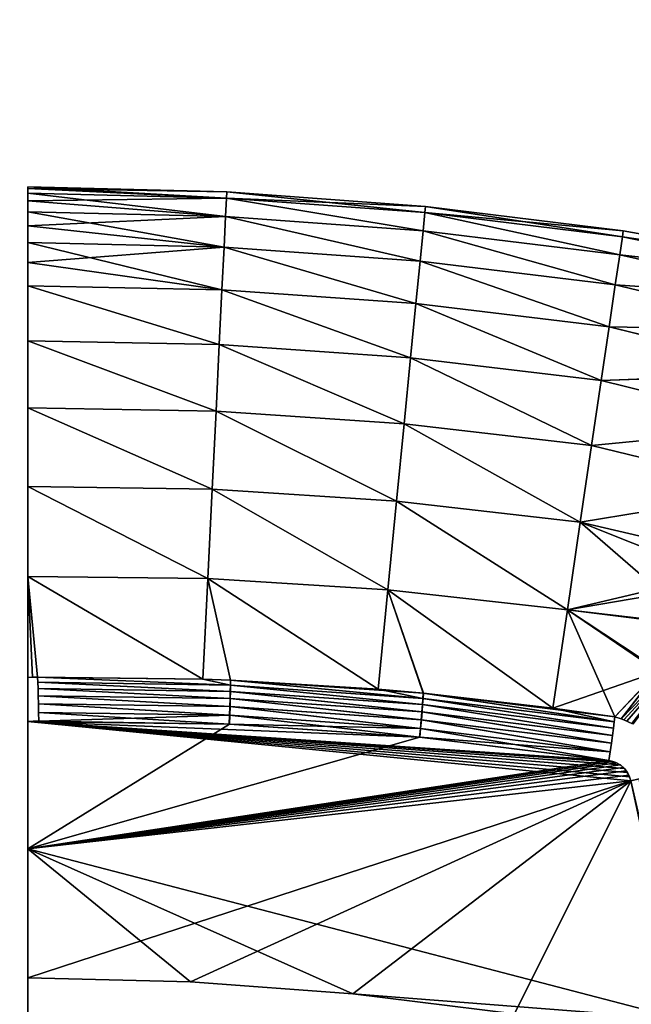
# Model space of a CAD drawing. Header units: millimetres. Extents: x -101 to 102, y -40 to 284.
# Tile 180 of 183: x 65 to 77, y 210 to 230. Entities that reach past the tile are written whole.
import ezdxf

# ---------------------------------------------------------------- set-up
doc = ezdxf.new("R2010")
doc.units = ezdxf.units.MM
doc.header["$LTSCALE"] = 65.185185
for name, color, linetype in [('11', 7, 'CONTINUOUS'), ('22', 7, 'CONTINUOUS'), ('24', 7, 'CONTINUOUS'), ('26', 7, 'CONTINUOUS'), ('27', 7, 'CONTINUOUS'), ('292', 7, 'CONTINUOUS'), ('293', 7, 'CONTINUOUS'), ('35', 7, 'CONTINUOUS'), ('36', 7, 'CONTINUOUS'), ('41', 7, 'CONTINUOUS'), ('42', 7, 'CONTINUOUS'), ('43', 7, 'CONTINUOUS'), ('44', 7, 'CONTINUOUS')]:
    doc.layers.add(name, color=color, linetype=linetype)

msp = doc.modelspace()

# ---------------------------------------------------------------- linework, layer by layer
at = {"layer": '11', "color": 7, "linetype": 'Continuous'}
for points in [[(65, 223.768, -2.145), (65, 223.515, -6.437), (65, 223.768, 2.145), (65, 223.768, -2.145)], [(65, 223.768, 2.145), (65, 223.515, -6.437), (65, 223.515, 6.437), (65, 223.768, 2.145)], [(65, 223.515, -6.437), (65, 223.01, -10.698), (65, 223.515, 6.437), (65, 223.515, -6.437)], [(65, 223.515, 6.437), (65, 223.01, -10.698), (65, 223.01, 10.698), (65, 223.515, 6.437)], [(65, 223.01, -10.698), (65, 222.252, -14.929), (65, 223.01, 10.698), (65, 223.01, -10.698)], [(65, 223.01, 10.698), (65, 222.252, -14.929), (65, 222.252, 14.929), (65, 223.01, 10.698)], [(65, 222.252, -14.929), (65, 221.249, -19.101), (65, 222.252, 14.929), (65, 222.252, -14.929)], [(65, 222.252, 14.929), (65, 221.249, -19.101), (65, 221.249, 19.101), (65, 222.252, 14.929)], [(65, 221.249, -19.101), (65, 219.999, -23.213), (65, 221.249, 19.101), (65, 221.249, -19.101)], [(65, 221.249, 19.101), (65, 219.999, -23.213), (65, 219.999, 23.213), (65, 221.249, 19.101)], [(65, 219.999, -23.213), (65, 218.512, -27.24), (65, 219.999, 23.213), (65, 219.999, -23.213)], [(65, 219.999, 23.213), (65, 218.512, -27.24), (65, 218.512, 27.24), (65, 219.999, 23.213)], [(65, 218.512, -27.24), (65, 216.791, -31.166), (65, 218.512, 27.24), (65, 218.512, -27.24)], [(65, 218.512, 27.24), (65, 216.791, -31.166), (65, 216.791, 31.166), (65, 218.512, 27.24)], [(65, 216.791, -31.166), (65, 214.834, -35), (65, 216.791, 31.166), (65, 216.791, -31.166)], [(65, 216.791, 31.166), (65, 214.834, -35), (65, 214.834, 35), (65, 216.791, 31.166)], [(65, 200, -35), (65, 200, -32.5), (65, 214.834, 35), (65, 200, -35)], [(65, 214.834, 35), (65, 200, -32.5), (65, 200, 32.5), (65, 214.834, 35)], [(65, 214.834, -35), (65, 200, -35), (65, 214.834, 35), (65, 214.834, -35)], [(65, 200, 35), (65, 214.834, 35), (65, 200, 32.5), (65, 200, 35)]]:
    msp.add_3dface(points, dxfattribs=at)
at = {"layer": '22', "color": 7, "linetype": 'Continuous'}
for points in [[(65, 226.5, 0), (65, 226.469, -2.107), (65, 224.467, 2.15), (65, 226.5, 0)], [(65, 226.469, 2.107), (65, 226.5, 0), (65, 224.467, 2.15), (65, 226.469, 2.107)], [(65, 226.469, -2.107), (65, 226.379, -4.208), (65, 224.467, -2.15), (65, 226.469, -2.107)], [(65, 224.467, 2.15), (65, 226.469, -2.107), (65, 224.467, -2.15), (65, 224.467, 2.15)], [(65, 226.379, 4.208), (65, 226.469, 2.107), (65, 224.467, 2.15), (65, 226.379, 4.208)], [(65, 226.379, -4.208), (65, 226.227, -6.306), (65, 224.467, -2.15), (65, 226.379, -4.208)], [(65, 226.227, 6.306), (65, 226.379, 4.208), (65, 224.206, 6.452), (65, 226.227, 6.306)], [(65, 224.206, 6.452), (65, 226.379, 4.208), (65, 224.467, 2.15), (65, 224.206, 6.452)], [(65, 226.227, -6.306), (65, 226.015, -8.403), (65, 224.206, -6.452), (65, 226.227, -6.306)], [(65, 224.467, -2.15), (65, 226.227, -6.306), (65, 224.206, -6.452), (65, 224.467, -2.15)], [(65, 226.015, 8.403), (65, 226.227, 6.306), (65, 224.206, 6.452), (65, 226.015, 8.403)], [(65, 226.015, -8.403), (65, 225.742, -10.492), (65, 224.206, -6.452), (65, 226.015, -8.403)], [(65, 225.742, 10.492), (65, 226.015, 8.403), (65, 223.686, 10.721), (65, 225.742, 10.492)], [(65, 223.686, 10.721), (65, 226.015, 8.403), (65, 224.206, 6.452), (65, 223.686, 10.721)], [(65, 225.742, -10.492), (65, 225.41, -12.569), (65, 223.686, -10.721), (65, 225.742, -10.492)], [(65, 224.206, -6.452), (65, 225.742, -10.492), (65, 223.686, -10.721), (65, 224.206, -6.452)], [(65, 225.41, 12.569), (65, 225.742, 10.492), (65, 223.686, 10.721), (65, 225.41, 12.569)], [(65, 225.41, -12.569), (65, 225.018, -14.635), (65, 223.686, -10.721), (65, 225.41, -12.569)], [(65, 225.018, 14.635), (65, 225.41, 12.569), (65, 222.906, 14.959), (65, 225.018, 14.635)], [(65, 222.906, 14.959), (65, 225.41, 12.569), (65, 223.686, 10.721), (65, 222.906, 14.959)], [(65, 225.018, -14.635), (65, 224.565, -16.693), (65, 222.906, -14.959), (65, 225.018, -14.635)], [(65, 223.686, -10.721), (65, 225.018, -14.635), (65, 222.906, -14.959), (65, 223.686, -10.721)], [(65, 224.565, 16.693), (65, 225.018, 14.635), (65, 222.906, 14.959), (65, 224.565, 16.693)], [(65, 224.565, -16.693), (65, 223.485, -20.762), (65, 221.873, -19.135), (65, 224.565, -16.693)], [(65, 222.906, -14.959), (65, 224.565, -16.693), (65, 221.873, -19.135), (65, 222.906, -14.959)], [(65, 223.485, 20.762), (65, 224.565, 16.693), (65, 221.873, 19.135), (65, 223.485, 20.762)], [(65, 221.873, 19.135), (65, 224.565, 16.693), (65, 222.906, 14.959), (65, 221.873, 19.135)], [(65, 223.485, -20.762), (65, 222.172, -24.761), (65, 220.586, -23.246), (65, 223.485, -20.762)], [(65, 221.873, -19.135), (65, 223.485, -20.762), (65, 220.586, -23.246), (65, 221.873, -19.135)], [(65, 222.172, 24.761), (65, 223.485, 20.762), (65, 220.586, 23.246), (65, 222.172, 24.761)], [(65, 220.586, 23.246), (65, 223.485, 20.762), (65, 221.873, 19.135), (65, 220.586, 23.246)], [(65, 222.172, -24.761), (65, 220.632, -28.676), (65, 219.055, -27.267), (65, 222.172, -24.761)], [(65, 220.586, -23.246), (65, 222.172, -24.761), (65, 219.055, -27.267), (65, 220.586, -23.246)], [(65, 220.632, 28.676), (65, 222.172, 24.761), (65, 219.055, 27.267), (65, 220.632, 28.676)], [(65, 219.055, 27.267), (65, 222.172, 24.761), (65, 220.586, 23.246), (65, 219.055, 27.267)], [(65, 220.632, -28.676), (65, 218.872, -32.489), (65, 217.285, -31.183), (65, 220.632, -28.676)], [(65, 219.055, -27.267), (65, 220.632, -28.676), (65, 217.285, -31.183), (65, 219.055, -27.267)], [(65, 218.872, 32.489), (65, 220.632, 28.676), (65, 217.285, 31.183), (65, 218.872, 32.489)], [(65, 217.285, 31.183), (65, 220.632, 28.676), (65, 219.055, 27.267), (65, 217.285, 31.183)], [(65, 218.872, -32.489), (65, 216.89, -36.204), (65, 215.274, -35), (65, 218.872, -32.489)], [(65, 217.285, -31.183), (65, 218.872, -32.489), (65, 215.274, -35), (65, 217.285, -31.183)], [(65, 216.89, 36.204), (65, 218.872, 32.489), (65, 215.274, 35), (65, 216.89, 36.204)], [(65, 215.274, 35), (65, 218.872, 32.489), (65, 217.285, 31.183), (65, 215.274, 35)], [(65, 215.274, -35), (65, 216.89, -36.204), (65, 210.506, -35), (65, 215.274, -35)], [(65, 210.506, -35), (65, 216.89, -36.204), (65, 210.506, -36.232), (65, 210.506, -35)], [(65, 210.506, -36.232), (65, 216.89, -36.204), (65, 216.788, -36.348), (65, 210.506, -36.232)], [(65, 216.788, 36.348), (65, 216.89, 36.204), (65, 210.506, 36.232), (65, 216.788, 36.348)], [(65, 210.506, 36.232), (65, 216.89, 36.204), (65, 215.274, 35), (65, 210.506, 36.232)], [(65, 216.667, 36.469), (65, 216.788, 36.348), (65, 210.757, 36.482), (65, 216.667, 36.469)], [(65, 210.757, 36.482), (65, 216.788, 36.348), (65, 210.506, 36.232), (65, 210.757, 36.482)], [(65, 216.667, -36.469), (65, 210.506, -36.232), (65, 216.788, -36.348), (65, 216.667, -36.469)], [(65, 216.525, 36.568), (65, 216.667, 36.469), (65, 210.757, 36.482), (65, 216.525, 36.568)], [(65, 210.758, -36.482), (65, 210.506, -36.232), (65, 216.667, -36.469), (65, 210.758, -36.482)], [(65, 216.525, -36.568), (65, 210.758, -36.482), (65, 216.667, -36.469), (65, 216.525, -36.568)], [(65, 216.369, 36.641), (65, 216.525, 36.568), (65, 211.009, 36.732), (65, 216.369, 36.641)], [(65, 211.009, 36.732), (65, 216.525, 36.568), (65, 210.757, 36.482), (65, 211.009, 36.732)], [(65, 216.369, -36.641), (65, 210.758, -36.482), (65, 216.525, -36.568), (65, 216.369, -36.641)], [(65, 216.205, 36.686), (65, 216.369, 36.641), (65, 211.009, 36.732), (65, 216.205, 36.686)], [(65, 216.205, -36.686), (65, 210.758, -36.482), (65, 216.369, -36.641), (65, 216.205, -36.686)], [(65, 211.009, 36.732), (65, 213.533, 36.718), (65, 216.205, 36.686), (65, 211.009, 36.732)], [(65, 216.03, 36.703), (65, 216.205, 36.686), (65, 213.533, 36.718), (65, 216.03, 36.703)], [(65, 216.03, -36.703), (65, 210.758, -36.482), (65, 216.205, -36.686), (65, 216.03, -36.703)], [(65, 213.533, -36.718), (65, 210.758, -36.482), (65, 216.03, -36.703), (65, 213.533, -36.718)], [(65, 210.506, 35), (65, 210.506, 36.232), (65, 215.274, 35), (65, 210.506, 35)], [(65, 211.009, -36.732), (65, 210.758, -36.482), (65, 213.533, -36.718), (65, 211.009, -36.732)]]:
    msp.add_3dface(points, dxfattribs=at)
at = {"layer": '24', "color": 7, "linetype": 'Continuous'}
for points in [[(65, 226.469, -2.107), (65, 226.5, 0), (68.895, 226.284, -4.195), (65, 226.469, -2.107)], [(65, 226.5, 0), (65, 226.469, 2.107), (68.901, 226.405, 0), (65, 226.5, 0)], [(68.895, 226.284, -4.195), (65, 226.5, 0), (68.901, 226.405, 0), (68.895, 226.284, -4.195)], [(65, 226.379, -4.208), (65, 226.469, -2.107), (68.895, 226.284, -4.195), (65, 226.379, -4.208)], [(65, 226.469, 2.107), (65, 226.379, 4.208), (68.895, 226.284, 4.195), (65, 226.469, 2.107)], [(68.901, 226.405, 0), (65, 226.469, 2.107), (68.895, 226.284, 4.195), (68.901, 226.405, 0)], [(65, 226.227, -6.306), (65, 226.379, -4.208), (68.878, 225.923, -8.375), (65, 226.227, -6.306)], [(68.878, 225.923, -8.375), (65, 226.379, -4.208), (68.895, 226.284, -4.195), (68.878, 225.923, -8.375)], [(65, 226.379, 4.208), (65, 226.227, 6.306), (68.895, 226.284, 4.195), (65, 226.379, 4.208)], [(68.895, 226.284, 4.195), (65, 226.227, 6.306), (68.878, 225.923, 8.375), (68.895, 226.284, 4.195)], [(68.878, 225.923, -8.375), (68.895, 226.284, -4.195), (72.751, 225.642, -8.353), (68.878, 225.923, -8.375)], [(68.895, 226.284, 4.195), (68.878, 225.923, 8.375), (72.751, 225.642, 8.353), (68.895, 226.284, 4.195)], [(68.895, 226.284, -4.195), (68.901, 226.405, 0), (72.786, 226, -4.183), (68.895, 226.284, -4.195)], [(68.901, 226.405, 0), (68.895, 226.284, 4.195), (72.797, 226.119, 0), (68.901, 226.405, 0)], [(68.895, 226.284, -4.195), (72.786, 226, -4.183), (72.751, 225.642, -8.353), (68.895, 226.284, -4.195)], [(68.895, 226.284, 4.195), (72.751, 225.642, 8.353), (72.786, 226, 4.183), (68.895, 226.284, 4.195)], [(68.895, 226.284, 4.195), (72.786, 226, 4.183), (72.797, 226.119, 0), (68.895, 226.284, 4.195)], [(68.901, 226.405, 0), (72.797, 226.119, 0), (72.786, 226, -4.183), (68.901, 226.405, 0)], [(65, 226.015, -8.403), (65, 226.227, -6.306), (68.878, 225.923, -8.375), (65, 226.015, -8.403)], [(65, 226.227, 6.306), (65, 226.015, 8.403), (68.878, 225.923, 8.375), (65, 226.227, 6.306)], [(72.786, 226, 4.183), (76.675, 225.644, 0), (72.797, 226.119, 0), (72.786, 226, 4.183)], [(72.797, 226.119, 0), (76.657, 225.526, -4.172), (72.786, 226, -4.183), (72.797, 226.119, 0)], [(76.675, 225.644, 0), (76.657, 225.526, -4.172), (72.797, 226.119, 0), (76.675, 225.644, 0)], [(65, 225.742, -10.492), (65, 226.015, -8.403), (68.849, 225.323, -12.528), (65, 225.742, -10.492)], [(68.849, 225.323, -12.528), (65, 226.015, -8.403), (68.878, 225.923, -8.375), (68.849, 225.323, -12.528)], [(65, 226.015, 8.403), (65, 225.742, 10.492), (68.878, 225.923, 8.375), (65, 226.015, 8.403)], [(68.878, 225.923, 8.375), (65, 225.742, 10.492), (68.849, 225.323, 12.528), (68.878, 225.923, 8.375)], [(68.849, 225.323, -12.528), (68.878, 225.923, -8.375), (72.692, 225.047, -12.495), (68.849, 225.323, -12.528)], [(68.878, 225.923, 8.375), (68.849, 225.323, 12.528), (72.692, 225.047, 12.495), (68.878, 225.923, 8.375)], [(68.878, 225.923, -8.375), (72.751, 225.642, -8.353), (72.692, 225.047, -12.495), (68.878, 225.923, -8.375)], [(68.878, 225.923, 8.375), (72.692, 225.047, 12.495), (72.751, 225.642, 8.353), (68.878, 225.923, 8.375)], [(72.751, 225.642, 8.353), (76.605, 225.172, 8.33), (72.786, 226, 4.183), (72.751, 225.642, 8.353)], [(72.786, 226, -4.183), (76.605, 225.172, -8.33), (72.751, 225.642, -8.353), (72.786, 226, -4.183)], [(76.605, 225.172, 8.33), (76.657, 225.526, 4.172), (72.786, 226, 4.183), (76.605, 225.172, 8.33)], [(76.657, 225.526, 4.172), (76.675, 225.644, 0), (72.786, 226, 4.183), (76.657, 225.526, 4.172)], [(76.657, 225.526, -4.172), (76.605, 225.172, -8.33), (72.786, 226, -4.183), (76.657, 225.526, -4.172)], [(65, 225.41, -12.569), (65, 225.742, -10.492), (68.849, 225.323, -12.528), (65, 225.41, -12.569)], [(65, 225.742, 10.492), (65, 225.41, 12.569), (68.849, 225.323, 12.528), (65, 225.742, 10.492)], [(72.692, 225.047, 12.495), (76.518, 224.584, 12.462), (72.751, 225.642, 8.353), (72.692, 225.047, 12.495)], [(72.751, 225.642, -8.353), (76.518, 224.584, -12.462), (72.692, 225.047, -12.495), (72.751, 225.642, -8.353)], [(76.518, 224.584, 12.462), (76.605, 225.172, 8.33), (72.751, 225.642, 8.353), (76.518, 224.584, 12.462)], [(76.605, 225.172, -8.33), (76.518, 224.584, -12.462), (72.751, 225.642, -8.353), (76.605, 225.172, -8.33)], [(76.657, 225.526, -4.172), (80.477, 224.741, -5.945), (76.605, 225.172, -8.33), (76.657, 225.526, -4.172)], [(76.605, 225.172, 8.33), (80.477, 224.742, 5.94), (76.657, 225.526, 4.172), (76.605, 225.172, 8.33)], [(76.675, 225.644, 0), (80.519, 224.953, -1.985), (76.657, 225.526, -4.172), (76.675, 225.644, 0)], [(76.657, 225.526, 4.172), (80.519, 224.953, 1.98), (76.675, 225.644, 0), (76.657, 225.526, 4.172)], [(80.519, 224.953, -1.985), (80.477, 224.741, -5.945), (76.657, 225.526, -4.172), (80.519, 224.953, -1.985)], [(80.477, 224.742, 5.94), (80.519, 224.953, 1.98), (76.657, 225.526, 4.172), (80.477, 224.742, 5.94)], [(80.519, 224.953, 1.98), (80.519, 224.953, -1.985), (76.675, 225.644, 0), (80.519, 224.953, 1.98)], [(65, 225.018, -14.635), (65, 225.41, -12.569), (68.808, 224.485, -16.64), (65, 225.018, -14.635)], [(68.808, 224.485, -16.64), (65, 225.41, -12.569), (68.849, 225.323, -12.528), (68.808, 224.485, -16.64)], [(65, 225.41, 12.569), (65, 225.018, 14.635), (68.849, 225.323, 12.528), (65, 225.41, 12.569)], [(68.849, 225.323, 12.528), (65, 225.018, 14.635), (68.808, 224.485, 16.64), (68.849, 225.323, 12.528)], [(68.808, 224.485, -16.64), (68.849, 225.323, -12.528), (72.611, 224.217, -16.596), (68.808, 224.485, -16.64)], [(68.849, 225.323, 12.528), (68.808, 224.485, 16.64), (72.611, 224.217, 16.596), (68.849, 225.323, 12.528)], [(68.849, 225.323, -12.528), (72.692, 225.047, -12.495), (72.611, 224.217, -16.596), (68.849, 225.323, -12.528)], [(68.849, 225.323, 12.528), (72.611, 224.217, 16.596), (72.692, 225.047, 12.495), (68.849, 225.323, 12.528)], [(76.605, 225.172, -8.33), (80.394, 224.319, -9.887), (76.518, 224.584, -12.462), (76.605, 225.172, -8.33)], [(76.518, 224.584, 12.462), (80.394, 224.32, 9.882), (76.605, 225.172, 8.33), (76.518, 224.584, 12.462)], [(80.477, 224.741, -5.945), (80.394, 224.319, -9.887), (76.605, 225.172, -8.33), (80.477, 224.741, -5.945)], [(80.394, 224.32, 9.882), (80.477, 224.742, 5.94), (76.605, 225.172, 8.33), (80.394, 224.32, 9.882)], [(65, 224.565, -16.693), (65, 225.018, -14.635), (68.808, 224.485, -16.64), (65, 224.565, -16.693)], [(65, 225.018, 14.635), (65, 224.565, 16.693), (68.808, 224.485, 16.64), (65, 225.018, 14.635)], [(72.611, 224.217, 16.596), (76.397, 223.763, 16.552), (72.692, 225.047, 12.495), (72.611, 224.217, 16.596)], [(72.692, 225.047, -12.495), (76.397, 223.763, -16.552), (72.611, 224.217, -16.596), (72.692, 225.047, -12.495)], [(76.397, 223.763, 16.552), (76.518, 224.584, 12.462), (72.692, 225.047, 12.495), (76.397, 223.763, 16.552)], [(76.518, 224.584, -12.462), (76.397, 223.763, -16.552), (72.692, 225.047, -12.495), (76.518, 224.584, -12.462)], [(65, 223.485, -20.762), (65, 224.565, -16.693), (68.755, 223.413, -20.696), (65, 223.485, -20.762)], [(68.755, 223.413, -20.696), (65, 224.565, -16.693), (68.808, 224.485, -16.64), (68.755, 223.413, -20.696)], [(65, 224.565, 16.693), (65, 223.485, 20.762), (68.755, 223.413, 20.696), (65, 224.565, 16.693)], [(68.808, 224.485, 16.64), (65, 224.565, 16.693), (68.755, 223.413, 20.696), (68.808, 224.485, 16.64)], [(76.518, 224.584, -12.462), (80.269, 223.688, -13.799), (76.397, 223.763, -16.552), (76.518, 224.584, -12.462)], [(76.397, 223.763, 16.552), (80.269, 223.689, 13.795), (76.518, 224.584, 12.462), (76.397, 223.763, 16.552)], [(80.394, 224.319, -9.887), (80.269, 223.688, -13.799), (76.518, 224.584, -12.462), (80.394, 224.319, -9.887)], [(80.269, 223.689, 13.795), (80.394, 224.32, 9.882), (76.518, 224.584, 12.462), (80.269, 223.689, 13.795)], [(68.755, 223.413, -20.696), (68.808, 224.485, -16.64), (72.507, 223.154, -20.642), (68.755, 223.413, -20.696)], [(68.808, 224.485, 16.64), (68.755, 223.413, 20.696), (72.507, 223.154, 20.642), (68.808, 224.485, 16.64)], [(68.808, 224.485, -16.64), (72.611, 224.217, -16.596), (72.507, 223.154, -20.642), (68.808, 224.485, -16.64)], [(68.808, 224.485, 16.64), (72.507, 223.154, 20.642), (72.611, 224.217, 16.596), (68.808, 224.485, 16.64)], [(72.507, 223.154, 20.642), (76.242, 222.712, 20.588), (72.611, 224.217, 16.596), (72.507, 223.154, 20.642)], [(72.611, 224.217, -16.596), (76.242, 222.712, -20.588), (72.507, 223.154, -20.642), (72.611, 224.217, -16.596)], [(76.242, 222.712, 20.588), (76.397, 223.763, 16.552), (72.611, 224.217, 16.596), (76.242, 222.712, 20.588)], [(76.397, 223.763, -16.552), (76.242, 222.712, -20.588), (72.611, 224.217, -16.596), (76.397, 223.763, -16.552)], [(76.397, 223.763, -16.552), (80.103, 222.849, -17.672), (76.242, 222.712, -20.588), (76.397, 223.763, -16.552)], [(76.242, 222.712, 20.588), (80.103, 222.851, 17.667), (76.397, 223.763, 16.552), (76.242, 222.712, 20.588)], [(80.269, 223.688, -13.799), (80.103, 222.849, -17.672), (76.397, 223.763, -16.552), (80.269, 223.688, -13.799)], [(80.103, 222.851, 17.667), (80.269, 223.689, 13.795), (76.397, 223.763, 16.552), (80.103, 222.851, 17.667)], [(65, 222.172, -24.761), (65, 223.485, -20.762), (68.692, 222.11, -24.685), (65, 222.172, -24.761)], [(68.692, 222.11, -24.685), (65, 223.485, -20.762), (68.755, 223.413, -20.696), (68.692, 222.11, -24.685)], [(65, 223.485, 20.762), (65, 222.172, 24.761), (68.692, 222.11, 24.685), (65, 223.485, 20.762)], [(68.755, 223.413, 20.696), (65, 223.485, 20.762), (68.692, 222.11, 24.685), (68.755, 223.413, 20.696)], [(68.692, 222.11, -24.685), (68.755, 223.413, -20.696), (72.38, 221.862, -24.62), (68.692, 222.11, -24.685)], [(68.755, 223.413, 20.696), (68.692, 222.11, 24.685), (72.38, 221.862, 24.62), (68.755, 223.413, 20.696)], [(68.755, 223.413, -20.696), (72.507, 223.154, -20.642), (72.38, 221.862, -24.62), (68.755, 223.413, -20.696)], [(68.755, 223.413, 20.696), (72.38, 221.862, 24.62), (72.507, 223.154, 20.642), (68.755, 223.413, 20.696)], [(72.38, 221.862, 24.62), (76.054, 221.435, 24.557), (72.507, 223.154, 20.642), (72.38, 221.862, 24.62)], [(72.507, 223.154, -20.642), (76.054, 221.435, -24.557), (72.38, 221.862, -24.62), (72.507, 223.154, -20.642)], [(76.054, 221.435, 24.557), (76.242, 222.712, 20.588), (72.507, 223.154, 20.642), (76.054, 221.435, 24.557)], [(76.242, 222.712, -20.588), (76.054, 221.435, -24.557), (72.507, 223.154, -20.642), (76.242, 222.712, -20.588)], [(79.897, 221.807, 21.487), (80.103, 222.851, 17.667), (76.242, 222.712, 20.588), (79.897, 221.807, 21.487)], [(80.103, 222.849, -17.672), (79.896, 221.806, -21.491), (76.242, 222.712, -20.588), (80.103, 222.849, -17.672)], [(76.242, 222.712, -20.588), (79.896, 221.806, -21.491), (76.054, 221.435, -24.557), (76.242, 222.712, -20.588)], [(76.054, 221.435, 24.557), (79.897, 221.807, 21.487), (76.242, 222.712, 20.588), (76.054, 221.435, 24.557)], [(65, 220.632, -28.676), (65, 222.172, -24.761), (68.617, 220.58, -28.591), (65, 220.632, -28.676)], [(68.617, 220.58, -28.591), (65, 222.172, -24.761), (68.692, 222.11, -24.685), (68.617, 220.58, -28.591)], [(65, 222.172, 24.761), (65, 220.632, 28.676), (68.617, 220.58, 28.591), (65, 222.172, 24.761)], [(68.692, 222.11, 24.685), (65, 222.172, 24.761), (68.617, 220.58, 28.591), (68.692, 222.11, 24.685)], [(68.617, 220.58, -28.591), (68.692, 222.11, -24.685), (72.232, 220.346, -28.518), (68.617, 220.58, -28.591)], [(68.692, 222.11, 24.685), (68.617, 220.58, 28.591), (72.232, 220.346, 28.518), (68.692, 222.11, 24.685)], [(68.692, 222.11, -24.685), (72.38, 221.862, -24.62), (72.232, 220.346, -28.518), (68.692, 222.11, -24.685)], [(68.692, 222.11, 24.685), (72.232, 220.346, 28.518), (72.38, 221.862, 24.62), (68.692, 222.11, 24.685)], [(72.232, 220.346, 28.518), (75.833, 219.935, 28.446), (72.38, 221.862, 24.62), (72.232, 220.346, 28.518)], [(72.38, 221.862, -24.62), (75.833, 219.935, -28.446), (72.232, 220.346, -28.518), (72.38, 221.862, -24.62)], [(75.833, 219.935, 28.446), (76.054, 221.435, 24.557), (72.38, 221.862, 24.62), (75.833, 219.935, 28.446)], [(76.054, 221.435, -24.557), (75.833, 219.935, -28.446), (72.38, 221.862, -24.62), (76.054, 221.435, -24.557)], [(79.65, 220.561, 25.243), (79.897, 221.807, 21.487), (76.054, 221.435, 24.557), (79.65, 220.561, 25.243)], [(79.896, 221.806, -21.491), (79.65, 220.56, -25.248), (76.054, 221.435, -24.557), (79.896, 221.806, -21.491)], [(76.054, 221.435, -24.557), (79.65, 220.56, -25.248), (75.833, 219.935, -28.446), (76.054, 221.435, -24.557)], [(75.833, 219.935, 28.446), (79.65, 220.561, 25.243), (76.054, 221.435, 24.557), (75.833, 219.935, 28.446)], [(65, 218.872, -32.489), (65, 220.632, -28.676), (68.531, 218.828, -32.403), (65, 218.872, -32.489)], [(68.531, 218.828, -32.403), (65, 220.632, -28.676), (68.617, 220.58, -28.591), (68.531, 218.828, -32.403)], [(65, 220.632, 28.676), (65, 218.872, 32.489), (68.531, 218.828, 32.403), (65, 220.632, 28.676)], [(68.617, 220.58, 28.591), (65, 220.632, 28.676), (68.531, 218.828, 32.403), (68.617, 220.58, 28.591)], [(68.531, 218.828, -32.403), (68.617, 220.58, -28.591), (72.062, 218.609, -32.322), (68.531, 218.828, -32.403)], [(68.617, 220.58, 28.591), (68.531, 218.828, 32.403), (72.062, 218.609, 32.322), (68.617, 220.58, 28.591)], [(68.617, 220.58, -28.591), (72.232, 220.346, -28.518), (72.062, 218.609, -32.322), (68.617, 220.58, -28.591)], [(68.617, 220.58, 28.591), (72.062, 218.609, 32.322), (72.232, 220.346, 28.518), (68.617, 220.58, 28.591)], [(79.366, 219.109, 28.945), (79.65, 220.561, 25.243), (75.833, 219.935, 28.446), (79.366, 219.109, 28.945)], [(79.65, 220.56, -25.248), (79.366, 219.109, -28.944), (75.833, 219.935, -28.446), (79.65, 220.56, -25.248)], [(72.062, 218.609, 32.322), (75.579, 218.218, 32.242), (72.232, 220.346, 28.518), (72.062, 218.609, 32.322)], [(72.232, 220.346, -28.518), (75.579, 218.218, -32.242), (72.062, 218.609, -32.322), (72.232, 220.346, -28.518)], [(75.579, 218.218, 32.242), (75.833, 219.935, 28.446), (72.232, 220.346, 28.518), (75.579, 218.218, 32.242)], [(75.833, 219.935, -28.446), (75.579, 218.218, -32.242), (72.232, 220.346, -28.518), (75.833, 219.935, -28.446)], [(75.833, 219.935, -28.446), (78.191, 217.887, -32.034), (75.579, 218.218, -32.242), (75.833, 219.935, -28.446)], [(75.579, 218.218, 32.242), (79.366, 219.109, 28.945), (75.833, 219.935, 28.446), (75.579, 218.218, 32.242)], [(78.958, 218.686, -30.061), (78.191, 217.887, -32.034), (75.833, 219.935, -28.446), (78.958, 218.686, -30.061)], [(79.366, 219.109, -28.944), (78.958, 218.686, -30.061), (75.833, 219.935, -28.446), (79.366, 219.109, -28.944)], [(79.076, 218.808, 29.746), (79.366, 219.109, 28.945), (75.579, 218.218, 32.242), (79.076, 218.808, 29.746)], [(65, 216.89, -36.204), (65, 218.872, -32.489), (65.096, 216.895, -36.195), (65, 216.89, -36.204)], [(65.192, 216.896, -36.193), (65, 218.872, -32.489), (68.435, 216.86, -36.108), (65.192, 216.896, -36.193)], [(65, 218.872, -32.489), (65.192, 216.896, -36.193), (65.096, 216.895, -36.195), (65, 218.872, -32.489)], [(68.435, 216.86, -36.108), (65, 218.872, -32.489), (68.531, 218.828, -32.403), (68.435, 216.86, -36.108)], [(65, 218.872, 32.489), (65, 216.89, 36.204), (65.096, 216.895, 36.195), (65, 218.872, 32.489)], [(68.531, 218.828, 32.403), (65, 218.872, 32.489), (68.435, 216.86, 36.108), (68.531, 218.828, 32.403)], [(68.435, 216.86, 36.108), (65, 218.872, 32.489), (65.096, 216.895, 36.195), (68.435, 216.86, 36.108)], [(68.435, 216.86, -36.108), (68.531, 218.828, -32.403), (68.973, 216.84, -36.094), (68.435, 216.86, -36.108)], [(68.531, 218.828, 32.403), (68.435, 216.86, 36.108), (68.976, 216.84, 36.094), (68.531, 218.828, 32.403)], [(68.531, 218.828, -32.403), (72.062, 218.609, -32.322), (71.871, 216.659, -36.02), (68.531, 218.828, -32.403)], [(68.531, 218.828, -32.403), (71.871, 216.659, -36.02), (68.973, 216.84, -36.094), (68.531, 218.828, -32.403)], [(68.531, 218.828, 32.403), (71.871, 216.659, 36.02), (72.062, 218.609, 32.322), (68.531, 218.828, 32.403)], [(71.871, 216.659, 36.02), (68.531, 218.828, 32.403), (68.976, 216.84, 36.094), (71.871, 216.659, 36.02)], [(78.212, 217.911, 31.978), (79.076, 218.808, 29.746), (75.579, 218.218, 32.242), (78.212, 217.911, 31.978)], [(72.062, 218.609, -32.322), (72.752, 216.58, -35.997), (71.871, 216.659, -36.02), (72.062, 218.609, -32.322)], [(71.871, 216.659, 36.02), (72.756, 216.58, 35.997), (72.062, 218.609, 32.322), (71.871, 216.659, 36.02)], [(75.296, 216.289, 35.932), (75.579, 218.218, 32.242), (72.062, 218.609, 32.322), (75.296, 216.289, 35.932)], [(72.756, 216.58, 35.997), (75.296, 216.289, 35.932), (72.062, 218.609, 32.322), (72.756, 216.58, 35.997)], [(75.579, 218.218, -32.242), (75.296, 216.289, -35.932), (72.062, 218.609, -32.322), (75.579, 218.218, -32.242)], [(75.296, 216.289, -35.932), (72.752, 216.58, -35.997), (72.062, 218.609, -32.322), (75.296, 216.289, -35.932)], [(75.579, 218.218, -32.242), (76.508, 216.117, -35.901), (75.296, 216.289, -35.932), (75.579, 218.218, -32.242)], [(75.296, 216.289, 35.932), (77.356, 217.009, 34.029), (75.579, 218.218, 32.242), (75.296, 216.289, 35.932)], [(77.373, 217.032, -33.981), (76.508, 216.117, -35.901), (75.579, 218.218, -32.242), (77.373, 217.032, -33.981)], [(78.191, 217.887, -32.034), (77.373, 217.032, -33.981), (75.579, 218.218, -32.242), (78.191, 217.887, -32.034)], [(77.356, 217.009, 34.029), (78.212, 217.911, 31.978), (75.579, 218.218, 32.242), (77.356, 217.009, 34.029)], [(65.192, 216.896, 36.193), (68.435, 216.86, 36.108), (65.096, 216.895, 36.195), (65.192, 216.896, 36.193)], [(76.508, 216.117, 35.901), (77.356, 217.009, 34.029), (75.296, 216.289, 35.932), (76.508, 216.117, 35.901)]]:
    msp.add_3dface(points, dxfattribs=at)
at = {"layer": '26', "color": 7, "linetype": 'Continuous'}
for points in [[(78.069, 217.562, 32.708), (77.356, 217.009, 34.029), (76.634, 216.079, 35.921), (78.069, 217.562, 32.708)], [(78.069, 217.562, 32.708), (76.634, 216.079, 35.921), (76.683, 216.061, 35.927), (78.069, 217.562, 32.708)], [(78.069, 217.562, 32.708), (76.683, 216.061, 35.927), (76.845, 215.988, 35.946), (78.069, 217.562, 32.708)], [(77.356, 217.009, 34.029), (76.508, 216.117, 35.901), (76.634, 216.079, 35.921), (77.356, 217.009, 34.029)]]:
    msp.add_3dface(points, dxfattribs=at)
at = {"layer": '27', "color": 7, "linetype": 'Continuous'}
for points in [[(77.373, 217.032, -33.981), (78.069, 217.562, -32.709), (76.635, 216.078, -35.921), (77.373, 217.032, -33.981)], [(78.069, 217.562, -32.709), (76.742, 216.037, -35.935), (76.635, 216.078, -35.921), (78.069, 217.562, -32.709)], [(76.863, 215.979, -35.948), (76.742, 216.037, -35.935), (78.069, 217.562, -32.709), (76.863, 215.979, -35.948)], [(76.508, 216.117, -35.901), (77.373, 217.032, -33.981), (76.635, 216.078, -35.921), (76.508, 216.117, -35.901)]]:
    msp.add_3dface(points, dxfattribs=at)
at = {"layer": '292', "linetype": 'Continuous'}
for points in [[(65.069, 141.268, -4.101), (64.685, 141.268, -8.17), (63.186, 249.068, -4.064), (65.069, 141.268, -4.101)], [(65.069, 141.268, -4.101), (63.186, 249.068, -4.064), (63.284, 249.068, -2.035), (65.069, 141.268, -4.101)], [(65.069, 141.268, -4.101), (63.284, 249.068, -2.035), (63.317, 249.068, 0.003), (65.069, 141.268, -4.101)], [(65.199, 141.268, 0.003), (65.069, 141.268, -4.101), (63.317, 249.068, 0.003), (65.199, 141.268, 0.003)]]:
    msp.add_3dface(points, dxfattribs=at)
at = {"layer": '293', "linetype": 'Continuous'}
for points in [[(64.685, 141.268, 8.176), (65.069, 141.268, 4.107), (63.024, 249.068, 6.089), (64.685, 141.268, 8.176)], [(65.069, 141.268, 4.107), (63.186, 249.068, 4.069), (63.024, 249.068, 6.089), (65.069, 141.268, 4.107)], [(65.069, 141.268, 4.107), (63.284, 249.068, 2.041), (63.186, 249.068, 4.069), (65.069, 141.268, 4.107)], [(65.069, 141.268, 4.107), (65.199, 141.268, 0.003), (63.284, 249.068, 2.041), (65.069, 141.268, 4.107)], [(65.199, 141.268, 0.003), (63.317, 249.068, 0.003), (63.284, 249.068, 2.041), (65.199, 141.268, 0.003)]]:
    msp.add_3dface(points, dxfattribs=at)
at = {"layer": '35', "color": 7, "linetype": 'Continuous'}
for points in [[(65, 216.03, -36.703), (65.108, 216.032, -36.7), (68.95, 215.978, -36.6), (65, 216.03, -36.703)], [(65, 213.533, -36.718), (65, 216.03, -36.703), (76.821, 214.867, -36.4), (65, 213.533, -36.718)], [(76.821, 214.867, -36.4), (65, 216.03, -36.703), (76.797, 214.946, -36.4), (76.821, 214.867, -36.4)], [(76.797, 214.946, -36.4), (65, 216.03, -36.703), (76.757, 215.027, -36.401), (76.797, 214.946, -36.4)], [(76.757, 215.027, -36.401), (65, 216.03, -36.703), (76.698, 215.106, -36.402), (76.757, 215.027, -36.401)], [(76.698, 215.106, -36.402), (65, 216.03, -36.703), (76.618, 215.176, -36.404), (76.698, 215.106, -36.402)], [(76.618, 215.176, -36.404), (65, 216.03, -36.703), (76.516, 215.231, -36.406), (76.618, 215.176, -36.404)], [(76.516, 215.231, -36.406), (65, 216.03, -36.703), (76.392, 215.264, -36.409), (76.516, 215.231, -36.406)], [(76.392, 215.264, -36.409), (65, 216.03, -36.703), (72.682, 215.722, -36.503), (76.392, 215.264, -36.409)], [(72.682, 215.722, -36.503), (65, 216.03, -36.703), (68.95, 215.978, -36.6), (72.682, 215.722, -36.503)], [(65.108, 216.032, -36.7), (65.216, 216.034, -36.697), (68.95, 215.978, -36.6), (65.108, 216.032, -36.7)], [(77.838, 210.189, -36.401), (65, 213.533, -36.718), (76.821, 214.867, -36.4), (77.838, 210.189, -36.401)], [(65, 211.009, -36.732), (65, 213.533, -36.718), (68.192, 210.931, -36.649), (65, 211.009, -36.732)], [(68.192, 210.931, -36.649), (65, 213.533, -36.718), (71.372, 210.695, -36.567), (68.192, 210.931, -36.649)], [(71.372, 210.695, -36.567), (65, 213.533, -36.718), (77.838, 210.189, -36.401), (71.372, 210.695, -36.567)], [(74.54, 210.302, -36.486), (71.372, 210.695, -36.567), (77.838, 210.189, -36.401), (74.54, 210.302, -36.486)]]:
    msp.add_3dface(points, dxfattribs=at)
at = {"layer": '36', "color": 7, "linetype": 'Continuous'}
for points in [[(65, 216.03, 36.703), (68.954, 215.978, 36.6), (65.108, 216.032, 36.7), (65, 216.03, 36.703)], [(65, 216.03, 36.703), (65, 213.533, 36.718), (68.954, 215.978, 36.6), (65, 216.03, 36.703)], [(68.954, 215.978, 36.6), (65, 213.533, 36.718), (72.686, 215.721, 36.503), (68.954, 215.978, 36.6)], [(65.216, 216.033, 36.697), (65.108, 216.032, 36.7), (68.954, 215.978, 36.6), (65.216, 216.033, 36.697)], [(72.686, 215.721, 36.503), (65, 213.533, 36.718), (76.392, 215.264, 36.409), (72.686, 215.721, 36.503)], [(76.392, 215.264, 36.409), (65, 213.533, 36.718), (76.473, 215.246, 36.407), (76.392, 215.264, 36.409)], [(76.473, 215.246, 36.407), (65, 213.533, 36.718), (76.545, 215.218, 36.405), (76.473, 215.246, 36.407)], [(76.545, 215.218, 36.405), (65, 213.533, 36.718), (76.613, 215.179, 36.404), (76.545, 215.218, 36.405)], [(76.613, 215.179, 36.404), (65, 213.533, 36.718), (76.676, 215.129, 36.402), (76.613, 215.179, 36.404)], [(76.676, 215.129, 36.402), (65, 213.533, 36.718), (76.734, 215.062, 36.401), (76.676, 215.129, 36.402)], [(76.734, 215.062, 36.401), (65, 213.533, 36.718), (76.784, 214.977, 36.401), (76.734, 215.062, 36.401)], [(76.784, 214.977, 36.401), (65, 213.533, 36.718), (76.821, 214.867, 36.4), (76.784, 214.977, 36.401)], [(65, 213.533, 36.718), (65, 211.009, 36.732), (76.821, 214.867, 36.4), (65, 213.533, 36.718)], [(76.821, 214.867, 36.4), (65, 211.009, 36.732), (68.192, 210.931, 36.649), (76.821, 214.867, 36.4)], [(71.372, 210.695, 36.567), (76.821, 214.867, 36.4), (68.192, 210.931, 36.649), (71.372, 210.695, 36.567)], [(74.54, 210.302, 36.486), (76.821, 214.867, 36.4), (71.372, 210.695, 36.567), (74.54, 210.302, 36.486)], [(77.85, 210.123, 36.401), (76.821, 214.867, 36.4), (74.54, 210.302, 36.486), (77.85, 210.123, 36.401)]]:
    msp.add_3dface(points, dxfattribs=at)
at = {"layer": '41', "color": 7, "linetype": 'Continuous'}
for points in [[(65.192, 216.896, -36.193), (68.435, 216.86, -36.108), (68.972, 216.741, -36.238), (65.192, 216.896, -36.193)], [(65.192, 216.896, -36.193), (68.972, 216.741, -36.238), (65.197, 216.797, -36.336), (65.192, 216.896, -36.193)], [(68.435, 216.86, -36.108), (68.973, 216.84, -36.094), (68.972, 216.741, -36.238), (68.435, 216.86, -36.108)], [(68.973, 216.84, -36.094), (72.746, 216.482, -36.14), (68.972, 216.741, -36.238), (68.973, 216.84, -36.094)], [(68.973, 216.84, -36.094), (71.871, 216.659, -36.02), (72.746, 216.482, -36.14), (68.973, 216.84, -36.094)], [(68.972, 216.741, -36.238), (68.97, 216.619, -36.362), (65.197, 216.797, -36.336), (68.972, 216.741, -36.238)], [(65.197, 216.797, -36.336), (68.97, 216.619, -36.362), (65.202, 216.674, -36.46), (65.197, 216.797, -36.336)], [(68.97, 216.619, -36.362), (68.967, 216.477, -36.462), (65.202, 216.674, -36.46), (68.97, 216.619, -36.362)], [(65.202, 216.674, -36.46), (68.967, 216.477, -36.462), (65.207, 216.532, -36.561), (65.202, 216.674, -36.46)], [(68.972, 216.741, -36.238), (72.738, 216.36, -36.264), (68.97, 216.619, -36.362), (68.972, 216.741, -36.238)], [(72.746, 216.482, -36.14), (72.738, 216.36, -36.264), (68.972, 216.741, -36.238), (72.746, 216.482, -36.14)], [(71.871, 216.659, -36.02), (72.752, 216.58, -35.997), (72.746, 216.482, -36.14), (71.871, 216.659, -36.02)], [(68.967, 216.477, -36.462), (68.962, 216.319, -36.537), (65.207, 216.532, -36.561), (68.967, 216.477, -36.462)], [(65.207, 216.532, -36.561), (68.962, 216.319, -36.537), (65.21, 216.375, -36.635), (65.207, 216.532, -36.561)], [(68.967, 216.477, -36.462), (72.713, 216.061, -36.44), (68.962, 216.319, -36.537), (68.967, 216.477, -36.462)], [(68.97, 216.619, -36.362), (72.727, 216.218, -36.366), (68.967, 216.477, -36.462), (68.97, 216.619, -36.362)], [(72.727, 216.218, -36.366), (72.713, 216.061, -36.44), (68.967, 216.477, -36.462), (72.727, 216.218, -36.366)], [(72.738, 216.36, -36.264), (72.727, 216.218, -36.366), (68.97, 216.619, -36.362), (72.738, 216.36, -36.264)], [(72.738, 216.36, -36.264), (72.746, 216.482, -36.14), (76.482, 215.898, -36.169), (72.738, 216.36, -36.264)], [(72.746, 216.482, -36.14), (72.752, 216.58, -35.997), (76.497, 216.019, -36.045), (72.746, 216.482, -36.14)], [(76.482, 215.898, -36.169), (72.746, 216.482, -36.14), (76.497, 216.019, -36.045), (76.482, 215.898, -36.169)], [(72.752, 216.58, -35.997), (75.296, 216.289, -35.932), (76.497, 216.019, -36.045), (72.752, 216.58, -35.997)], [(68.962, 216.319, -36.537), (68.957, 216.152, -36.583), (65.21, 216.375, -36.635), (68.962, 216.319, -36.537)], [(65.21, 216.375, -36.635), (68.957, 216.152, -36.583), (65.214, 216.207, -36.681), (65.21, 216.375, -36.635)], [(68.962, 216.319, -36.537), (72.699, 215.894, -36.487), (68.957, 216.152, -36.583), (68.962, 216.319, -36.537)], [(72.713, 216.061, -36.44), (72.699, 215.894, -36.487), (68.962, 216.319, -36.537), (72.713, 216.061, -36.44)], [(72.727, 216.218, -36.366), (72.738, 216.36, -36.264), (76.463, 215.757, -36.27), (72.727, 216.218, -36.366)], [(76.463, 215.757, -36.27), (72.738, 216.36, -36.264), (76.482, 215.898, -36.169), (76.463, 215.757, -36.27)], [(75.296, 216.289, -35.932), (76.508, 216.117, -35.901), (76.497, 216.019, -36.045), (75.296, 216.289, -35.932)], [(68.95, 215.978, -36.6), (65.216, 216.034, -36.697), (65.214, 216.207, -36.681), (68.95, 215.978, -36.6)], [(68.957, 216.152, -36.583), (68.95, 215.978, -36.6), (65.214, 216.207, -36.681), (68.957, 216.152, -36.583)], [(72.682, 215.722, -36.503), (68.95, 215.978, -36.6), (68.957, 216.152, -36.583), (72.682, 215.722, -36.503)], [(72.699, 215.894, -36.487), (72.682, 215.722, -36.503), (68.957, 216.152, -36.583), (72.699, 215.894, -36.487)], [(72.699, 215.894, -36.487), (72.713, 216.061, -36.44), (76.418, 215.435, -36.392), (72.699, 215.894, -36.487)], [(72.713, 216.061, -36.44), (72.727, 216.218, -36.366), (76.441, 215.602, -36.346), (72.713, 216.061, -36.44)], [(76.418, 215.435, -36.392), (72.713, 216.061, -36.44), (76.441, 215.602, -36.346), (76.418, 215.435, -36.392)], [(76.441, 215.602, -36.346), (72.727, 216.218, -36.366), (76.463, 215.757, -36.27), (76.441, 215.602, -36.346)], [(76.392, 215.264, -36.409), (72.682, 215.722, -36.503), (72.699, 215.894, -36.487), (76.392, 215.264, -36.409)], [(76.392, 215.264, -36.409), (72.699, 215.894, -36.487), (76.418, 215.435, -36.392), (76.392, 215.264, -36.409)]]:
    msp.add_3dface(points, dxfattribs=at)
at = {"layer": '42', "color": 7, "linetype": 'Continuous'}
for points in [[(76.821, 214.867, -36.4), (76.986, 214.904, -36.381), (78.824, 206.22, -36.382), (76.821, 214.867, -36.4)], [(77.838, 210.189, -36.401), (76.821, 214.867, -36.4), (78.824, 206.22, -36.382), (77.838, 210.189, -36.401)]]:
    msp.add_3dface(points, dxfattribs=at)
at = {"layer": '43', "color": 7, "linetype": 'Continuous'}
for points in [[(68.435, 216.86, 36.108), (65.192, 216.896, 36.193), (68.976, 216.741, 36.238), (68.435, 216.86, 36.108)], [(68.976, 216.741, 36.238), (65.192, 216.896, 36.193), (65.197, 216.797, 36.336), (68.976, 216.741, 36.238)], [(68.976, 216.84, 36.094), (68.435, 216.86, 36.108), (68.976, 216.741, 36.238), (68.976, 216.84, 36.094)], [(72.756, 216.58, 35.997), (71.871, 216.659, 36.02), (68.976, 216.84, 36.094), (72.756, 216.58, 35.997)], [(72.756, 216.58, 35.997), (68.976, 216.84, 36.094), (72.75, 216.481, 36.14), (72.756, 216.58, 35.997)], [(68.976, 216.84, 36.094), (68.976, 216.741, 36.238), (72.75, 216.481, 36.14), (68.976, 216.84, 36.094)], [(68.974, 216.619, 36.362), (68.976, 216.741, 36.238), (65.197, 216.797, 36.336), (68.974, 216.619, 36.362)], [(65.202, 216.674, 36.46), (68.974, 216.619, 36.362), (65.197, 216.797, 36.336), (65.202, 216.674, 36.46)], [(68.971, 216.477, 36.462), (68.974, 216.619, 36.362), (65.202, 216.674, 36.46), (68.971, 216.477, 36.462)], [(65.207, 216.532, 36.561), (68.971, 216.477, 36.462), (65.202, 216.674, 36.46), (65.207, 216.532, 36.561)], [(68.976, 216.741, 36.238), (68.974, 216.619, 36.362), (72.741, 216.359, 36.264), (68.976, 216.741, 36.238)], [(72.75, 216.481, 36.14), (68.976, 216.741, 36.238), (72.741, 216.359, 36.264), (72.75, 216.481, 36.14)], [(68.966, 216.319, 36.537), (68.971, 216.477, 36.462), (65.207, 216.532, 36.561), (68.966, 216.319, 36.537)], [(65.21, 216.375, 36.635), (68.966, 216.319, 36.537), (65.207, 216.532, 36.561), (65.21, 216.375, 36.635)], [(68.971, 216.477, 36.462), (68.966, 216.319, 36.537), (72.717, 216.061, 36.44), (68.971, 216.477, 36.462)], [(68.974, 216.619, 36.362), (68.971, 216.477, 36.462), (72.73, 216.218, 36.365), (68.974, 216.619, 36.362)], [(72.73, 216.218, 36.365), (68.971, 216.477, 36.462), (72.717, 216.061, 36.44), (72.73, 216.218, 36.365)], [(72.741, 216.359, 36.264), (68.974, 216.619, 36.362), (72.73, 216.218, 36.365), (72.741, 216.359, 36.264)], [(72.75, 216.481, 36.14), (72.741, 216.359, 36.264), (76.482, 215.898, 36.169), (72.75, 216.481, 36.14)], [(72.756, 216.58, 35.997), (72.75, 216.481, 36.14), (76.497, 216.019, 36.045), (72.756, 216.58, 35.997)], [(76.497, 216.019, 36.045), (72.75, 216.481, 36.14), (76.482, 215.898, 36.169), (76.497, 216.019, 36.045)], [(76.508, 216.117, 35.901), (75.296, 216.289, 35.932), (72.756, 216.58, 35.997), (76.508, 216.117, 35.901)], [(76.508, 216.117, 35.901), (72.756, 216.58, 35.997), (76.497, 216.019, 36.045), (76.508, 216.117, 35.901)], [(68.96, 216.151, 36.583), (68.966, 216.319, 36.537), (65.21, 216.375, 36.635), (68.96, 216.151, 36.583)], [(65.214, 216.207, 36.681), (68.96, 216.151, 36.583), (65.21, 216.375, 36.635), (65.214, 216.207, 36.681)], [(68.966, 216.319, 36.537), (68.96, 216.151, 36.583), (72.702, 215.894, 36.487), (68.966, 216.319, 36.537)], [(72.717, 216.061, 36.44), (68.966, 216.319, 36.537), (72.702, 215.894, 36.487), (72.717, 216.061, 36.44)], [(72.741, 216.359, 36.264), (72.73, 216.218, 36.365), (76.463, 215.757, 36.27), (72.741, 216.359, 36.264)], [(76.482, 215.898, 36.169), (72.741, 216.359, 36.264), (76.463, 215.757, 36.27), (76.482, 215.898, 36.169)], [(65.216, 216.033, 36.697), (68.96, 216.151, 36.583), (65.214, 216.207, 36.681), (65.216, 216.033, 36.697)], [(65.216, 216.033, 36.697), (68.954, 215.978, 36.6), (68.96, 216.151, 36.583), (65.216, 216.033, 36.697)], [(68.96, 216.151, 36.583), (68.954, 215.978, 36.6), (72.702, 215.894, 36.487), (68.96, 216.151, 36.583)], [(72.717, 216.061, 36.44), (72.702, 215.894, 36.487), (76.418, 215.435, 36.392), (72.717, 216.061, 36.44)], [(72.73, 216.218, 36.365), (72.717, 216.061, 36.44), (76.441, 215.602, 36.346), (72.73, 216.218, 36.365)], [(76.441, 215.602, 36.346), (72.717, 216.061, 36.44), (76.418, 215.435, 36.392), (76.441, 215.602, 36.346)], [(76.463, 215.757, 36.27), (72.73, 216.218, 36.365), (76.441, 215.602, 36.346), (76.463, 215.757, 36.27)], [(68.954, 215.978, 36.6), (72.686, 215.721, 36.503), (72.702, 215.894, 36.487), (68.954, 215.978, 36.6)], [(72.702, 215.894, 36.487), (72.686, 215.721, 36.503), (76.418, 215.435, 36.392), (72.702, 215.894, 36.487)], [(72.686, 215.721, 36.503), (76.392, 215.264, 36.409), (76.418, 215.435, 36.392), (72.686, 215.721, 36.503)]]:
    msp.add_3dface(points, dxfattribs=at)
at = {"layer": '44', "color": 7, "linetype": 'Continuous'}
msp.add_3dface([(76.821, 214.867, 36.4), (77.85, 210.123, 36.401), (76.986, 214.904, 36.381), (76.821, 214.867, 36.4)], dxfattribs=at)

doc.saveas('drawing.dxf')
